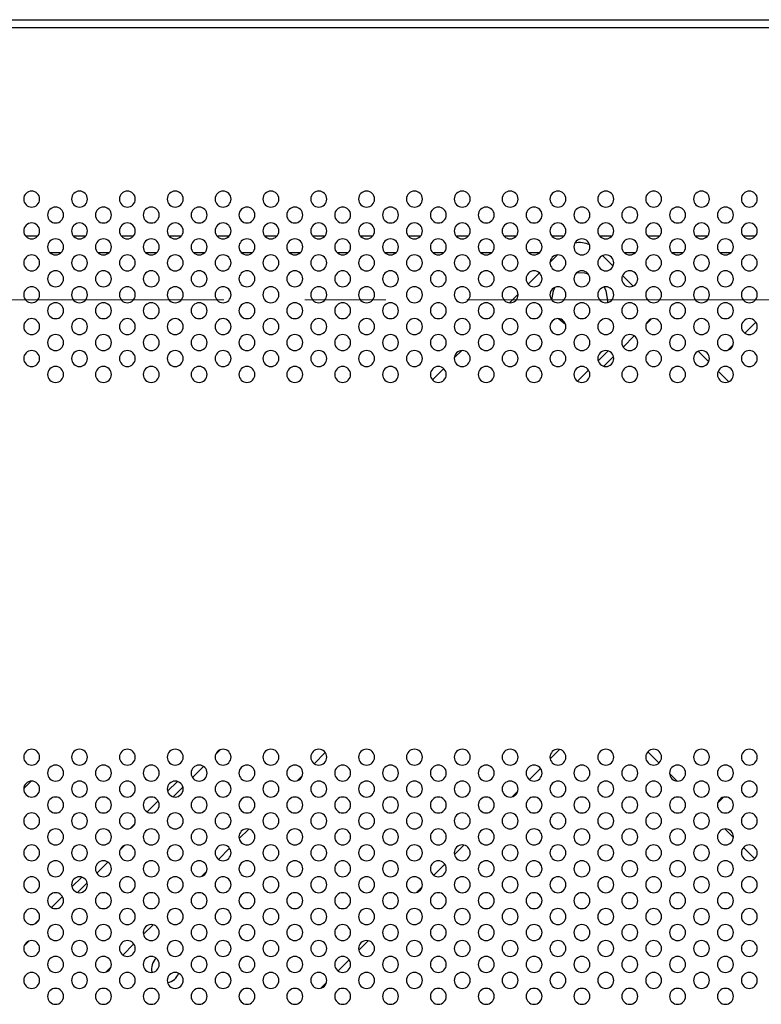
# Model space of a CAD drawing. Header units: millimetres. Extents: x 0 to 1118, y 0 to 864.
# Tile 69 of 256: x 826 to 849, y 395 to 426. Entities that reach past the tile are written whole.
import ezdxf

# ---------------------------------------------------------------- set-up
doc = ezdxf.new("R2010")
doc.units = ezdxf.units.MM
doc.linetypes.add('CENTERX2', pattern=[20.32, 12.7, -2.54, 2.54, -2.54])

msp = doc.modelspace()

# ---------------------------------------------------------------- linework, layer by layer
at = {"color": 7, "linetype": 'Continuous', "lineweight": 25}
for p, q in [((796.0123, 425.9056), (952.5123, 425.9056)), ((796.0623, 425.6556), (952.4623, 425.6556)), ((842.7452, 418.53), (842.5129, 418.2977)), ((844.4904, 418.1783), (844.16, 418.5087)), ((842.1806, 417.9655), (841.8275, 417.6123)), ((845.1157, 417.553), (844.7847, 417.884)), ((841.5118, 417.2966), (841.2463, 417.0311)), ((844.3169, 417.1054), (844.3142, 417.0361)), ((843.0029, 416.3486), (842.783, 416.5298)), ((848.9671, 416.424), (848.6189, 416.0758)), ((848.2517, 415.7086), (848.0843, 415.5412)), ((839.7452, 415.53), (839.5129, 415.2977)), ((844.3321, 415.5207), (844.0222, 415.2109)), ((847.4904, 415.1783), (847.16, 415.5087)), ((839.1806, 414.9655), (838.8275, 414.6123)), ((843.7244, 414.913), (843.3799, 414.5685)), ((848.1157, 414.553), (847.7847, 414.884)), ((835.4671, 402.924), (835.1189, 402.5758)), ((842.8158, 403.0248), (842.5181, 402.7271)), ((845.9307, 402.5958), (845.5775, 402.949)), ((842.2162, 402.4253), (841.8677, 402.0767)), ((826.2452, 402.03), (826.0129, 401.7977)), ((830.8321, 402.0207), (830.5222, 401.7109)), ((834.7517, 402.2086), (834.5843, 402.0412)), ((846.4954, 402.0312), (846.2629, 402.2637)), ((841.5026, 401.7117), (841.3313, 401.5403)), ((830.2244, 401.413), (829.8799, 401.0685)), ((847.9476, 401.5221), (847.7708, 401.3453)), ((829.491, 400.6796), (829.3633, 400.5519)), ((833.0675, 400.5244), (832.7685, 400.2254)), ((848.2618, 400.2648), (847.9964, 400.5301)), ((832.4671, 399.924), (832.1189, 399.5758)), ((839.8158, 400.0248), (839.5181, 399.7271)), ((848.9307, 399.5958), (848.5775, 399.949)), ((839.2162, 399.4253), (838.8677, 399.0767)), ((827.8321, 399.0207), (827.5222, 398.7109)), ((831.7517, 399.2086), (831.5843, 399.0412)), ((838.5026, 398.7117), (838.3313, 398.5403)), ((827.2244, 398.413), (826.8799, 398.0685)), ((826.491, 397.6796), (826.3633, 397.5519)), ((830.0675, 397.5244), (829.7685, 397.2254)), ((829.4671, 396.924), (829.1189, 396.5758)), ((836.8158, 397.0248), (836.5181, 396.7271)), ((828.7517, 396.2086), (828.5843, 396.0412)), ((836.2162, 396.4253), (835.8677, 396.0767)), ((835.5026, 395.7117), (835.3313, 395.5403))]:
    msp.add_line(p, q, dxfattribs=at)
at = {"color": 8, "linetype": 'Continuous', "lineweight": 25}
for p, q in [((826.0664, 419.1253), (826.4582, 419.1253)), ((827.5664, 419.1253), (827.9582, 419.1253)), ((829.0664, 419.1253), (829.4582, 419.1253)), ((830.5664, 419.1253), (830.9582, 419.1253)), ((832.0664, 419.1253), (832.4582, 419.1253)), ((833.5664, 419.1253), (833.9582, 419.1253)), ((835.0664, 419.1253), (835.4582, 419.1253)), ((836.5664, 419.1253), (836.9582, 419.1253)), ((838.0664, 419.1253), (838.4582, 419.1253)), ((839.5664, 419.1253), (839.9582, 419.1253)), ((841.0664, 419.1253), (841.4582, 419.1253)), ((842.5664, 419.1253), (842.9582, 419.1253)), ((844.0664, 419.1253), (844.4582, 419.1253)), ((845.5664, 419.1253), (845.9582, 419.1253)), ((847.0664, 419.1253), (847.4582, 419.1253)), ((848.5664, 419.1253), (848.9582, 419.1253)), ((827.1797, 418.595), (826.8449, 418.595)), ((828.6797, 418.595), (828.3449, 418.595)), ((830.1797, 418.595), (829.8449, 418.595)), ((831.6797, 418.595), (831.3449, 418.595)), ((833.1797, 418.595), (832.8449, 418.595)), ((834.6797, 418.595), (834.3449, 418.595)), ((836.1797, 418.595), (835.8449, 418.595)), ((837.6797, 418.595), (837.3449, 418.595)), ((839.1797, 418.595), (838.8449, 418.595)), ((840.6797, 418.595), (840.3449, 418.595)), ((842.1797, 418.595), (841.8449, 418.595)), ((845.1797, 418.595), (844.8449, 418.595)), ((846.6797, 418.595), (846.3449, 418.595)), ((848.1797, 418.595), (847.8449, 418.595)), ((845.6824, 416.5175), (845.5254, 416.3605)), ((845.1525, 415.9876), (844.8053, 415.6404)), ((844.5051, 415.3402), (844.2027, 415.0378)), ((832.1824, 403.0175), (832.0254, 402.8605)), ((831.6525, 402.4876), (831.3053, 402.1404)), ((831.0051, 401.8402), (830.7027, 401.5378)), ((829.1824, 400.0175), (829.0254, 399.8605)), ((828.6525, 399.4876), (828.3053, 399.1404)), ((828.0051, 398.8402), (827.7027, 398.5378)), ((826.1824, 397.0175), (826.0254, 396.8605))]:
    msp.add_line(p, q, dxfattribs=at)
at = {"color": 7, "linetype": 'CENTERX2', "lineweight": 18}
msp.add_line((799.2623, 417.1253), (949.2623, 417.1253), dxfattribs=at)
at = {"color": 7, "linetype": 'Continuous', "lineweight": 25, "flags": 128}
for points in [[(843.3567, 417.9763), (843.5939, 417.9671), (843.7049, 417.94)], [(842.5671, 417.1244), (842.6197, 417.4047), (842.667, 417.5117)], [(844.2098, 417.525), (844.2642, 417.4047), (844.3169, 417.1054)]]:
    msp.add_lwpolyline(points, dxfattribs=at)
at = {"color": 7, "linetype": 'Continuous', "lineweight": 25}
for centre, radius, start, end in [((826.2623, 420.2806), 0.25, 0, 180), ((827.7623, 420.2806), 0.25, 0, 180), ((829.2623, 420.2806), 0.25, 0, 180), ((830.7623, 420.2806), 0.25, 0, 180), ((832.2623, 420.2806), 0.25, 0, 180), ((833.7623, 420.2806), 0.25, 0, 180), ((835.2623, 420.2806), 0.25, 0, 180), ((836.7623, 420.2806), 0.25, 0, 180), ((838.2623, 420.2806), 0.25, 0, 180), ((839.7623, 420.2806), 0.25, 0, 180), ((841.2623, 420.2806), 0.25, 0, 180), ((842.7623, 420.2806), 0.25, 0, 180), ((844.2623, 420.2806), 0.25, 0, 180), ((845.7623, 420.2806), 0.25, 0, 180), ((847.2623, 420.2806), 0.25, 0, 180), ((848.7623, 420.2806), 0.25, 0, 180), ((826.2623, 420.2806), 0.25, 180, 0), ((827.7623, 420.2806), 0.25, 180, 0), ((829.2623, 420.2806), 0.25, 180, 0), ((830.7623, 420.2806), 0.25, 180, 0), ((832.2623, 420.2806), 0.25, 180, 0), ((833.7623, 420.2806), 0.25, 180, 0), ((835.2623, 420.2806), 0.25, 180, 0), ((836.7623, 420.2806), 0.25, 180, 0), ((838.2623, 420.2806), 0.25, 180, 0), ((839.7623, 420.2806), 0.25, 180, 0), ((841.2623, 420.2806), 0.25, 180, 0), ((842.7623, 420.2806), 0.25, 180, 0), ((844.2623, 420.2806), 0.25, 180, 0), ((845.7623, 420.2806), 0.25, 180, 0), ((847.2623, 420.2806), 0.25, 180, 0), ((848.7623, 420.2806), 0.25, 180, 0), ((827.0123, 419.7806), 0.25, 0, 180), ((828.5123, 419.7806), 0.25, 0, 180), ((830.0123, 419.7806), 0.25, 0, 180), ((831.5123, 419.7806), 0.25, 0, 180), ((833.0123, 419.7806), 0.25, 0, 180), ((834.5123, 419.7806), 0.25, 0, 180), ((836.0123, 419.7806), 0.25, 0, 180), ((837.5123, 419.7806), 0.25, 0, 180), ((839.0123, 419.7806), 0.25, 0, 180), ((840.5123, 419.7806), 0.25, 0, 180), ((842.0123, 419.7806), 0.25, 0, 180), ((843.5123, 419.7806), 0.25, 0, 180), ((845.0123, 419.7806), 0.25, 0, 180), ((846.5123, 419.7806), 0.25, 0, 180), ((848.0123, 419.7806), 0.25, 0, 180), ((827.0123, 419.7806), 0.25, 180, 0), ((828.5123, 419.7806), 0.25, 180, 0), ((830.0123, 419.7806), 0.25, 180, 0), ((831.5123, 419.7806), 0.25, 180, 0), ((833.0123, 419.7806), 0.25, 180, 0), ((834.5123, 419.7806), 0.25, 180, 0), ((836.0123, 419.7806), 0.25, 180, 0), ((837.5123, 419.7806), 0.25, 180, 0), ((839.0123, 419.7806), 0.25, 180, 0), ((840.5123, 419.7806), 0.25, 180, 0), ((842.0123, 419.7806), 0.25, 180, 0), ((843.5123, 419.7806), 0.25, 180, 0), ((845.0123, 419.7806), 0.25, 180, 0), ((846.5123, 419.7806), 0.25, 180, 0), ((848.0123, 419.7806), 0.25, 180, 0), ((826.2623, 419.2806), 0.25, 0, 180), ((827.7623, 419.2806), 0.25, 0, 180), ((829.2623, 419.2806), 0.25, 0, 180), ((830.7623, 419.2806), 0.25, 0, 180), ((832.2623, 419.2806), 0.25, 0, 180), ((833.7623, 419.2806), 0.25, 0, 180), ((835.2623, 419.2806), 0.25, 0, 180), ((836.7623, 419.2806), 0.25, 0, 180), ((838.2623, 419.2806), 0.25, 0, 180), ((839.7623, 419.2806), 0.25, 0, 180), ((841.2623, 419.2806), 0.25, 0, 180), ((842.7623, 419.2806), 0.25, 0, 180), ((844.2623, 419.2806), 0.25, 0, 180), ((845.7623, 419.2806), 0.25, 0, 180), ((847.2623, 419.2806), 0.25, 0, 180), ((848.7623, 419.2806), 0.25, 0, 180), ((826.2623, 419.2806), 0.25, 180, 0), ((827.0123, 418.7806), 0.25, 0, 180), ((827.7623, 419.2806), 0.25, 180, 0), ((828.5123, 418.7806), 0.25, 0, 180), ((829.2623, 419.2806), 0.25, 180, 0), ((830.0123, 418.7806), 0.25, 0, 180), ((830.7623, 419.2806), 0.25, 180, 0), ((831.5123, 418.7806), 0.25, 0, 180), ((832.2623, 419.2806), 0.25, 180, 0), ((833.0123, 418.7806), 0.25, 0, 180), ((833.7623, 419.2806), 0.25, 180, 0), ((834.5123, 418.7806), 0.25, 0, 180), ((835.2623, 419.2806), 0.25, 180, 0), ((836.0123, 418.7806), 0.25, 0, 180), ((836.7623, 419.2806), 0.25, 180, 0), ((837.5123, 418.7806), 0.25, 0, 180), ((838.2623, 419.2806), 0.25, 180, 0), ((839.0123, 418.7806), 0.25, 0, 180), ((839.7623, 419.2806), 0.25, 180, 0), ((840.5123, 418.7806), 0.25, 0, 180), ((841.2623, 419.2806), 0.25, 180, 0), ((842.0123, 418.7806), 0.25, 0, 180), ((842.7623, 419.2806), 0.25, 180, 0), ((843.5123, 418.7806), 0.25, 0, 180), ((844.2623, 419.2806), 0.25, 180, 0), ((845.0123, 418.7806), 0.25, 0, 180), ((845.7623, 419.2806), 0.25, 180, 0), ((846.5123, 418.7806), 0.25, 0, 180), ((847.2623, 419.2806), 0.25, 180, 0), ((848.0123, 418.7806), 0.25, 0, 180), ((848.7623, 419.2806), 0.25, 180, 0), ((827.0123, 418.7806), 0.25, 180, 0), ((828.5123, 418.7806), 0.25, 180, 0), ((830.0123, 418.7806), 0.25, 180, 0), ((831.5123, 418.7806), 0.25, 180, 0), ((833.0123, 418.7806), 0.25, 180, 0), ((834.5123, 418.7806), 0.25, 180, 0), ((836.0123, 418.7806), 0.25, 180, 0), ((837.5123, 418.7806), 0.25, 180, 0), ((839.0123, 418.7806), 0.25, 180, 0), ((840.5123, 418.7806), 0.25, 180, 0), ((842.0123, 418.7806), 0.25, 180, 0), ((843.5123, 418.7806), 0.25, 180, 0), ((843.4419, 418.1661), 0.75, 65.50516, 101.4291), ((845.0123, 418.7806), 0.25, 180, 0), ((846.5123, 418.7806), 0.25, 180, 0), ((848.0123, 418.7806), 0.25, 180, 0), ((826.2623, 418.2806), 0.25, 0, 180), ((827.7623, 418.2806), 0.25, 0, 180), ((829.2623, 418.2806), 0.25, 0, 180), ((830.7623, 418.2806), 0.25, 0, 180), ((832.2623, 418.2806), 0.25, 0, 180), ((833.7623, 418.2806), 0.25, 0, 180), ((835.2623, 418.2806), 0.25, 0, 180), ((836.7623, 418.2806), 0.25, 0, 180), ((838.2623, 418.2806), 0.25, 0, 180), ((839.7623, 418.2806), 0.25, 0, 180), ((841.2623, 418.2806), 0.25, 0, 180), ((842.7623, 418.2806), 0.25, 0, 180), ((844.2623, 418.2806), 0.25, 0, 180), ((845.7623, 418.2806), 0.25, 0, 180), ((847.2623, 418.2806), 0.25, 0, 180), ((848.7623, 418.2806), 0.25, 0, 180), ((826.2623, 418.2806), 0.25, 180, 0), ((827.7623, 418.2806), 0.25, 180, 0), ((829.2623, 418.2806), 0.25, 180, 0), ((830.7623, 418.2806), 0.25, 180, 0), ((832.2623, 418.2806), 0.25, 180, 0), ((833.7623, 418.2806), 0.25, 180, 0), ((835.2623, 418.2806), 0.25, 180, 0), ((836.7623, 418.2806), 0.25, 180, 0), ((838.2623, 418.2806), 0.25, 180, 0), ((839.7623, 418.2806), 0.25, 180, 0), ((841.2623, 418.2806), 0.25, 180, 0), ((842.7623, 418.2806), 0.25, 180, 0), ((844.2623, 418.2806), 0.25, 180, 0), ((845.7623, 418.2806), 0.25, 180, 0), ((847.2623, 418.2806), 0.25, 180, 0), ((848.7623, 418.2806), 0.25, 180, 0), ((827.0123, 417.7806), 0.25, 0, 180), ((827.0123, 417.7806), 0.25, 180, 0), ((828.5123, 417.7806), 0.25, 0, 180), ((828.5123, 417.7806), 0.25, 180, 0), ((830.0123, 417.7806), 0.25, 0, 180), ((830.0123, 417.7806), 0.25, 180, 0), ((831.5123, 417.7806), 0.25, 0, 180), ((831.5123, 417.7806), 0.25, 180, 0), ((833.0123, 417.7806), 0.25, 0, 180), ((833.0123, 417.7806), 0.25, 180, 0), ((834.5123, 417.7806), 0.25, 0, 180), ((834.5123, 417.7806), 0.25, 180, 0), ((836.0123, 417.7806), 0.25, 0, 180), ((836.0123, 417.7806), 0.25, 180, 0), ((837.5123, 417.7806), 0.25, 0, 180), ((837.5123, 417.7806), 0.25, 180, 0), ((839.0123, 417.7806), 0.25, 0, 180), ((839.0123, 417.7806), 0.25, 180, 0), ((840.5123, 417.7806), 0.25, 0, 180), ((840.5123, 417.7806), 0.25, 180, 0), ((842.0123, 417.7806), 0.25, 0, 180), ((842.0123, 417.7806), 0.25, 180, 0), ((843.5123, 417.7806), 0.25, 0, 180), ((843.5123, 417.7806), 0.25, 180, 0), ((845.0123, 417.7806), 0.25, 0, 180), ((845.0123, 417.7806), 0.25, 180, 0), ((846.5123, 417.7806), 0.25, 0, 180), ((846.5123, 417.7806), 0.25, 180, 0), ((848.0123, 417.7806), 0.25, 0, 180), ((848.0123, 417.7806), 0.25, 180, 0), ((826.2623, 417.2806), 0.25, 0, 180), ((827.7623, 417.2806), 0.25, 0, 180), ((829.2623, 417.2806), 0.25, 0, 180), ((830.7623, 417.2806), 0.25, 0, 180), ((832.2623, 417.2806), 0.25, 0, 180), ((833.7623, 417.2806), 0.25, 0, 180), ((835.2623, 417.2806), 0.25, 0, 180), ((836.7623, 417.2806), 0.25, 0, 180), ((838.2623, 417.2806), 0.25, 0, 180), ((839.7623, 417.2806), 0.25, 0, 180), ((841.2623, 417.2806), 0.25, 0, 180), ((842.7623, 417.2806), 0.25, 0, 180), ((844.2623, 417.2806), 0.25, 0, 180), ((845.7623, 417.2806), 0.25, 0, 180), ((847.2623, 417.2806), 0.25, 0, 180), ((848.7623, 417.2806), 0.25, 0, 180), ((826.2623, 417.2806), 0.25, 180, 0), ((827.7623, 417.2806), 0.25, 180, 0), ((829.2623, 417.2806), 0.25, 180, 0), ((830.7623, 417.2806), 0.25, 180, 0), ((832.2623, 417.2806), 0.25, 180, 0), ((833.7623, 417.2806), 0.25, 180, 0), ((835.2623, 417.2806), 0.25, 180, 0), ((836.7623, 417.2806), 0.25, 180, 0), ((838.2623, 417.2806), 0.25, 180, 0), ((839.7623, 417.2806), 0.25, 180, 0), ((841.2623, 417.2806), 0.25, 180, 0), ((842.7623, 417.2806), 0.25, 180, 0), ((844.2623, 417.2806), 0.25, 180, 0), ((845.7623, 417.2806), 0.25, 180, 0), ((847.2623, 417.2806), 0.25, 180, 0), ((848.7623, 417.2806), 0.25, 180, 0), ((827.0123, 416.7806), 0.25, 0, 180), ((828.5123, 416.7806), 0.25, 0, 180), ((830.0123, 416.7806), 0.25, 0, 180), ((831.5123, 416.7806), 0.25, 0, 180), ((833.0123, 416.7806), 0.25, 0, 180), ((834.5123, 416.7806), 0.25, 0, 180), ((836.0123, 416.7806), 0.25, 0, 180), ((837.5123, 416.7806), 0.25, 0, 180), ((839.0123, 416.7806), 0.25, 0, 180), ((840.5123, 416.7806), 0.25, 0, 180), ((842.0123, 416.7806), 0.25, 0, 180), ((843.5123, 416.7806), 0.25, 0, 180), ((845.0123, 416.7806), 0.25, 0, 180), ((846.5123, 416.7806), 0.25, 0, 180), ((848.0123, 416.7806), 0.25, 0, 180), ((826.2623, 416.2806), 0.25, 0, 180), ((827.0123, 416.7806), 0.25, 180, 0), ((827.7623, 416.2806), 0.25, 0, 180), ((828.5123, 416.7806), 0.25, 180, 0), ((829.2623, 416.2806), 0.25, 0, 180), ((830.0123, 416.7806), 0.25, 180, 0), ((830.7623, 416.2806), 0.25, 0, 180), ((831.5123, 416.7806), 0.25, 180, 0), ((832.2623, 416.2806), 0.25, 0, 180), ((833.0123, 416.7806), 0.25, 180, 0), ((833.7623, 416.2806), 0.25, 0, 180), ((834.5123, 416.7806), 0.25, 180, 0), ((835.2623, 416.2806), 0.25, 0, 180), ((836.0123, 416.7806), 0.25, 180, 0), ((836.7623, 416.2806), 0.25, 0, 180), ((837.5123, 416.7806), 0.25, 180, 0), ((838.2623, 416.2806), 0.25, 0, 180), ((839.0123, 416.7806), 0.25, 180, 0), ((839.7623, 416.2806), 0.25, 0, 180), ((840.5123, 416.7806), 0.25, 180, 0), ((841.2623, 416.2806), 0.25, 0, 180), ((842.0123, 416.7806), 0.25, 180, 0), ((842.7623, 416.2806), 0.25, 0, 180), ((843.5123, 416.7806), 0.25, 180, 0), ((844.2623, 416.2806), 0.25, 0, 180), ((845.0123, 416.7806), 0.25, 180, 0), ((845.7623, 416.2806), 0.25, 0, 180), ((846.5123, 416.7806), 0.25, 180, 0), ((847.2623, 416.2806), 0.25, 0, 180), ((848.0123, 416.7806), 0.25, 180, 0), ((848.7623, 416.2806), 0.25, 0, 180), ((826.2623, 416.2806), 0.25, 180, 0), ((827.7623, 416.2806), 0.25, 180, 0), ((829.2623, 416.2806), 0.25, 180, 0), ((830.7623, 416.2806), 0.25, 180, 0), ((832.2623, 416.2806), 0.25, 180, 0), ((833.7623, 416.2806), 0.25, 180, 0), ((835.2623, 416.2806), 0.25, 180, 0), ((836.7623, 416.2806), 0.25, 180, 0), ((838.2623, 416.2806), 0.25, 180, 0), ((839.7623, 416.2806), 0.25, 180, 0), ((841.2623, 416.2806), 0.25, 180, 0), ((842.7623, 416.2806), 0.25, 180, 0), ((844.2623, 416.2806), 0.25, 180, 0), ((845.7623, 416.2806), 0.25, 180, 0), ((847.2623, 416.2806), 0.25, 180, 0), ((848.7623, 416.2806), 0.25, 180, 0), ((827.0123, 415.7806), 0.25, 0, 180), ((828.5123, 415.7806), 0.25, 0, 180), ((830.0123, 415.7806), 0.25, 0, 180), ((831.5123, 415.7806), 0.25, 0, 180), ((833.0123, 415.7806), 0.25, 0, 180), ((834.5123, 415.7806), 0.25, 0, 180), ((836.0123, 415.7806), 0.25, 0, 180), ((837.5123, 415.7806), 0.25, 0, 180), ((839.0123, 415.7806), 0.25, 0, 180), ((840.5123, 415.7806), 0.25, 0, 180), ((842.0123, 415.7806), 0.25, 0, 180), ((843.5123, 415.7806), 0.25, 0, 180), ((845.0123, 415.7806), 0.25, 0, 180), ((846.5123, 415.7806), 0.25, 0, 180), ((848.0123, 415.7806), 0.25, 0, 180), ((827.0123, 415.7806), 0.25, 180, 0), ((828.5123, 415.7806), 0.25, 180, 0), ((830.0123, 415.7806), 0.25, 180, 0), ((831.5123, 415.7806), 0.25, 180, 0), ((833.0123, 415.7806), 0.25, 180, 0), ((834.5123, 415.7806), 0.25, 180, 0), ((836.0123, 415.7806), 0.25, 180, 0), ((837.5123, 415.7806), 0.25, 180, 0), ((839.0123, 415.7806), 0.25, 180, 0), ((840.5123, 415.7806), 0.25, 180, 0), ((842.0123, 415.7806), 0.25, 180, 0), ((843.5123, 415.7806), 0.25, 180, 0), ((845.0123, 415.7806), 0.25, 180, 0), ((846.5123, 415.7806), 0.25, 180, 0), ((848.0123, 415.7806), 0.25, 180, 0), ((826.2623, 415.2806), 0.25, 0, 180), ((826.2623, 415.2806), 0.25, 180, 0), ((827.7623, 415.2806), 0.25, 0, 180), ((827.7623, 415.2806), 0.25, 180, 0), ((829.2623, 415.2806), 0.25, 0, 180), ((829.2623, 415.2806), 0.25, 180, 0), ((830.7623, 415.2806), 0.25, 0, 180), ((830.7623, 415.2806), 0.25, 180, 0), ((832.2623, 415.2806), 0.25, 0, 180), ((832.2623, 415.2806), 0.25, 180, 0), ((833.7623, 415.2806), 0.25, 0, 180), ((833.7623, 415.2806), 0.25, 180, 0), ((835.2623, 415.2806), 0.25, 0, 180), ((835.2623, 415.2806), 0.25, 180, 0), ((836.7623, 415.2806), 0.25, 0, 180), ((836.7623, 415.2806), 0.25, 180, 0), ((838.2623, 415.2806), 0.25, 0, 180), ((838.2623, 415.2806), 0.25, 180, 0), ((839.7623, 415.2806), 0.25, 0, 180), ((839.7623, 415.2806), 0.25, 180, 0), ((841.2623, 415.2806), 0.25, 0, 180), ((841.2623, 415.2806), 0.25, 180, 0), ((842.7623, 415.2806), 0.25, 0, 180), ((842.7623, 415.2806), 0.25, 180, 0), ((844.2623, 415.2806), 0.25, 0, 180), ((844.2623, 415.2806), 0.25, 180, 0), ((845.7623, 415.2806), 0.25, 0, 180), ((845.7623, 415.2806), 0.25, 180, 0), ((847.2623, 415.2806), 0.25, 0, 180), ((847.2623, 415.2806), 0.25, 180, 0), ((848.7623, 415.2806), 0.25, 0, 180), ((848.7623, 415.2806), 0.25, 180, 0), ((827.0123, 414.7806), 0.25, 0, 180), ((828.5123, 414.7806), 0.25, 0, 180), ((830.0123, 414.7806), 0.25, 0, 180), ((831.5123, 414.7806), 0.25, 0, 180), ((833.0123, 414.7806), 0.25, 0, 180), ((834.5123, 414.7806), 0.25, 0, 180), ((836.0123, 414.7806), 0.25, 0, 180), ((837.5123, 414.7806), 0.25, 0, 180), ((839.0123, 414.7806), 0.25, 0, 180), ((840.5123, 414.7806), 0.25, 0, 180), ((842.0123, 414.7806), 0.25, 0, 180), ((843.5123, 414.7806), 0.25, 0, 180), ((845.0123, 414.7806), 0.25, 0, 180), ((846.5123, 414.7806), 0.25, 0, 180), ((848.0123, 414.7806), 0.25, 0, 180), ((827.0123, 414.7806), 0.25, 180, 0), ((828.5123, 414.7806), 0.25, 180, 0), ((830.0123, 414.7806), 0.25, 180, 0), ((831.5123, 414.7806), 0.25, 180, 0), ((833.0123, 414.7806), 0.25, 180, 0), ((834.5123, 414.7806), 0.25, 180, 0), ((836.0123, 414.7806), 0.25, 180, 0), ((837.5123, 414.7806), 0.25, 180, 0), ((839.0123, 414.7806), 0.25, 180, 0), ((840.5123, 414.7806), 0.25, 180, 0), ((842.0123, 414.7806), 0.25, 180, 0), ((843.5123, 414.7806), 0.25, 180, 0), ((845.0123, 414.7806), 0.25, 180, 0), ((846.5123, 414.7806), 0.25, 180, 0), ((848.0123, 414.7806), 0.25, 180, 0), ((826.2623, 402.7806), 0.25, 0, 180), ((827.7623, 402.7806), 0.25, 0, 180), ((829.2623, 402.7806), 0.25, 0, 180), ((830.7623, 402.7806), 0.25, 0, 180), ((832.2623, 402.7806), 0.25, 0, 180), ((833.7623, 402.7806), 0.25, 0, 180), ((835.2623, 402.7806), 0.25, 0, 180), ((836.7623, 402.7806), 0.25, 0, 180), ((838.2623, 402.7806), 0.25, 0, 180), ((839.7623, 402.7806), 0.25, 0, 180), ((841.2623, 402.7806), 0.25, 0, 180), ((842.7623, 402.7806), 0.25, 0, 180), ((844.2623, 402.7806), 0.25, 0, 180), ((845.7623, 402.7806), 0.25, 0, 180), ((847.2623, 402.7806), 0.25, 0, 180), ((848.7623, 402.7806), 0.25, 0, 180), ((826.2623, 402.7806), 0.25, 180, 0), ((827.7623, 402.7806), 0.25, 180, 0), ((829.2623, 402.7806), 0.25, 180, 0), ((830.7623, 402.7806), 0.25, 180, 0), ((832.2623, 402.7806), 0.25, 180, 0), ((833.7623, 402.7806), 0.25, 180, 0), ((835.2623, 402.7806), 0.25, 180, 0), ((836.7623, 402.7806), 0.25, 180, 0), ((838.2623, 402.7806), 0.25, 180, 0), ((839.7623, 402.7806), 0.25, 180, 0), ((841.2623, 402.7806), 0.25, 180, 0), ((842.7623, 402.7806), 0.25, 180, 0), ((844.2623, 402.7806), 0.25, 180, 0), ((845.7623, 402.7806), 0.25, 180, 0), ((847.2623, 402.7806), 0.25, 180, 0), ((848.7623, 402.7806), 0.25, 180, 0), ((827.0123, 402.2806), 0.25, 0, 180), ((828.5123, 402.2806), 0.25, 0, 180), ((830.0123, 402.2806), 0.25, 0, 180), ((831.5123, 402.2806), 0.25, 0, 180), ((833.0123, 402.2806), 0.25, 0, 180), ((834.5123, 402.2806), 0.25, 0, 180), ((836.0123, 402.2806), 0.25, 0, 180), ((837.5123, 402.2806), 0.25, 0, 180), ((839.0123, 402.2806), 0.25, 0, 180), ((840.5123, 402.2806), 0.25, 0, 180), ((842.0123, 402.2806), 0.25, 0, 180), ((843.5123, 402.2806), 0.25, 0, 180), ((845.0123, 402.2806), 0.25, 0, 180), ((846.5123, 402.2806), 0.25, 0, 180), ((848.0123, 402.2806), 0.25, 0, 180), ((826.2623, 401.7806), 0.25, 0, 180), ((827.0123, 402.2806), 0.25, 180, 0), ((827.7623, 401.7806), 0.25, 0, 180), ((828.5123, 402.2806), 0.25, 180, 0), ((829.2623, 401.7806), 0.25, 0, 180), ((830.0123, 402.2806), 0.25, 180, 0), ((830.7623, 401.7806), 0.25, 0, 180), ((831.5123, 402.2806), 0.25, 180, 0), ((832.2623, 401.7806), 0.25, 0, 180), ((833.0123, 402.2806), 0.25, 180, 0), ((833.7623, 401.7806), 0.25, 0, 180), ((834.5123, 402.2806), 0.25, 180, 0), ((835.2623, 401.7806), 0.25, 0, 180), ((836.0123, 402.2806), 0.25, 180, 0), ((836.7623, 401.7806), 0.25, 0, 180), ((837.5123, 402.2806), 0.25, 180, 0), ((838.2623, 401.7806), 0.25, 0, 180), ((839.0123, 402.2806), 0.25, 180, 0), ((839.7623, 401.7806), 0.25, 0, 180), ((840.5123, 402.2806), 0.25, 180, 0), ((841.2623, 401.7806), 0.25, 0, 180), ((842.0123, 402.2806), 0.25, 180, 0), ((842.7623, 401.7806), 0.25, 0, 180), ((843.5123, 402.2806), 0.25, 180, 0), ((844.2623, 401.7806), 0.25, 0, 180), ((845.0123, 402.2806), 0.25, 180, 0), ((845.7623, 401.7806), 0.25, 0, 180), ((846.5123, 402.2806), 0.25, 180, 0), ((847.2623, 401.7806), 0.25, 0, 180), ((848.0123, 402.2806), 0.25, 180, 0), ((848.7623, 401.7806), 0.25, 0, 180), ((826.2623, 401.7806), 0.25, 180, 0), ((827.7623, 401.7806), 0.25, 180, 0), ((829.2623, 401.7806), 0.25, 180, 0), ((830.7623, 401.7806), 0.25, 180, 0), ((832.2623, 401.7806), 0.25, 180, 0), ((833.7623, 401.7806), 0.25, 180, 0), ((835.2623, 401.7806), 0.25, 180, 0), ((836.7623, 401.7806), 0.25, 180, 0), ((838.2623, 401.7806), 0.25, 180, 0), ((839.7623, 401.7806), 0.25, 180, 0), ((841.2623, 401.7806), 0.25, 180, 0), ((842.7623, 401.7806), 0.25, 180, 0), ((844.2623, 401.7806), 0.25, 180, 0), ((845.7623, 401.7806), 0.25, 180, 0), ((847.2623, 401.7806), 0.25, 180, 0), ((848.7623, 401.7806), 0.25, 180, 0), ((827.0123, 401.2806), 0.25, 0, 180), ((828.5123, 401.2806), 0.25, 0, 180), ((830.0123, 401.2806), 0.25, 0, 180), ((831.5123, 401.2806), 0.25, 0, 180), ((833.0123, 401.2806), 0.25, 0, 180), ((834.5123, 401.2806), 0.25, 0, 180), ((836.0123, 401.2806), 0.25, 0, 180), ((837.5123, 401.2806), 0.25, 0, 180), ((839.0123, 401.2806), 0.25, 0, 180), ((840.5123, 401.2806), 0.25, 0, 180), ((842.0123, 401.2806), 0.25, 0, 180), ((843.5123, 401.2806), 0.25, 0, 180), ((845.0123, 401.2806), 0.25, 0, 180), ((846.5123, 401.2806), 0.25, 0, 180), ((848.0123, 401.2806), 0.25, 0, 180), ((827.0123, 401.2806), 0.25, 180, 0), ((828.5123, 401.2806), 0.25, 180, 0), ((830.0123, 401.2806), 0.25, 180, 0), ((831.5123, 401.2806), 0.25, 180, 0), ((833.0123, 401.2806), 0.25, 180, 0), ((834.5123, 401.2806), 0.25, 180, 0), ((836.0123, 401.2806), 0.25, 180, 0), ((837.5123, 401.2806), 0.25, 180, 0), ((839.0123, 401.2806), 0.25, 180, 0), ((840.5123, 401.2806), 0.25, 180, 0), ((842.0123, 401.2806), 0.25, 180, 0), ((843.5123, 401.2806), 0.25, 180, 0), ((845.0123, 401.2806), 0.25, 180, 0), ((846.5123, 401.2806), 0.25, 180, 0), ((848.0123, 401.2806), 0.25, 180, 0), ((826.2623, 400.7806), 0.25, 0, 180), ((826.2623, 400.7806), 0.25, 180, 0), ((827.7623, 400.7806), 0.25, 0, 180), ((827.7623, 400.7806), 0.25, 180, 0), ((829.2623, 400.7806), 0.25, 0, 180), ((829.2623, 400.7806), 0.25, 180, 0), ((830.7623, 400.7806), 0.25, 0, 180), ((830.7623, 400.7806), 0.25, 180, 0), ((832.2623, 400.7806), 0.25, 0, 180), ((832.2623, 400.7806), 0.25, 180, 0), ((833.7623, 400.7806), 0.25, 0, 180), ((833.7623, 400.7806), 0.25, 180, 0), ((835.2623, 400.7806), 0.25, 0, 180), ((835.2623, 400.7806), 0.25, 180, 0), ((836.7623, 400.7806), 0.25, 0, 180), ((836.7623, 400.7806), 0.25, 180, 0), ((838.2623, 400.7806), 0.25, 0, 180), ((838.2623, 400.7806), 0.25, 180, 0), ((839.7623, 400.7806), 0.25, 0, 180), ((839.7623, 400.7806), 0.25, 180, 0), ((841.2623, 400.7806), 0.25, 0, 180), ((841.2623, 400.7806), 0.25, 180, 0), ((842.7623, 400.7806), 0.25, 0, 180), ((842.7623, 400.7806), 0.25, 180, 0), ((844.2623, 400.7806), 0.25, 0, 180), ((844.2623, 400.7806), 0.25, 180, 0), ((845.7623, 400.7806), 0.25, 0, 180), ((845.7623, 400.7806), 0.25, 180, 0), ((847.2623, 400.7806), 0.25, 0, 180), ((847.2623, 400.7806), 0.25, 180, 0), ((848.7623, 400.7806), 0.25, 0, 180), ((848.7623, 400.7806), 0.25, 180, 0), ((827.0123, 400.2806), 0.25, 0, 180), ((828.5123, 400.2806), 0.25, 0, 180), ((830.0123, 400.2806), 0.25, 0, 180), ((831.5123, 400.2806), 0.25, 0, 180), ((833.0123, 400.2806), 0.25, 0, 180), ((834.5123, 400.2806), 0.25, 0, 180), ((836.0123, 400.2806), 0.25, 0, 180), ((837.5123, 400.2806), 0.25, 0, 180), ((839.0123, 400.2806), 0.25, 0, 180), ((840.5123, 400.2806), 0.25, 0, 180), ((842.0123, 400.2806), 0.25, 0, 180), ((843.5123, 400.2806), 0.25, 0, 180), ((845.0123, 400.2806), 0.25, 0, 180), ((846.5123, 400.2806), 0.25, 0, 180), ((848.0123, 400.2806), 0.25, 0, 180), ((827.0123, 400.2806), 0.25, 180, 0), ((828.5123, 400.2806), 0.25, 180, 0), ((830.0123, 400.2806), 0.25, 180, 0), ((831.5123, 400.2806), 0.25, 180, 0), ((833.0123, 400.2806), 0.25, 180, 0), ((834.5123, 400.2806), 0.25, 180, 0), ((836.0123, 400.2806), 0.25, 180, 0), ((837.5123, 400.2806), 0.25, 180, 0), ((839.0123, 400.2806), 0.25, 180, 0), ((840.5123, 400.2806), 0.25, 180, 0), ((842.0123, 400.2806), 0.25, 180, 0), ((843.5123, 400.2806), 0.25, 180, 0), ((845.0123, 400.2806), 0.25, 180, 0), ((846.5123, 400.2806), 0.25, 180, 0), ((848.0123, 400.2806), 0.25, 180, 0), ((826.2623, 399.7806), 0.25, 0, 180), ((827.7623, 399.7806), 0.25, 0, 180), ((829.2623, 399.7806), 0.25, 0, 180), ((830.7623, 399.7806), 0.25, 0, 180), ((832.2623, 399.7806), 0.25, 0, 180), ((833.7623, 399.7806), 0.25, 0, 180), ((835.2623, 399.7806), 0.25, 0, 180), ((836.7623, 399.7806), 0.25, 0, 180), ((838.2623, 399.7806), 0.25, 0, 180), ((839.7623, 399.7806), 0.25, 0, 180), ((841.2623, 399.7806), 0.25, 0, 180), ((842.7623, 399.7806), 0.25, 0, 180), ((844.2623, 399.7806), 0.25, 0, 180), ((845.7623, 399.7806), 0.25, 0, 180), ((847.2623, 399.7806), 0.25, 0, 180), ((848.7623, 399.7806), 0.25, 0, 180), ((826.2623, 399.7806), 0.25, 180, 0), ((827.0123, 399.2806), 0.25, 0, 180), ((827.7623, 399.7806), 0.25, 180, 0), ((828.5123, 399.2806), 0.25, 0, 180), ((829.2623, 399.7806), 0.25, 180, 0), ((830.0123, 399.2806), 0.25, 0, 180), ((830.7623, 399.7806), 0.25, 180, 0), ((831.5123, 399.2806), 0.25, 0, 180), ((832.2623, 399.7806), 0.25, 180, 0), ((833.0123, 399.2806), 0.25, 0, 180), ((833.7623, 399.7806), 0.25, 180, 0), ((834.5123, 399.2806), 0.25, 0, 180), ((835.2623, 399.7806), 0.25, 180, 0), ((836.0123, 399.2806), 0.25, 0, 180), ((836.7623, 399.7806), 0.25, 180, 0), ((837.5123, 399.2806), 0.25, 0, 180), ((838.2623, 399.7806), 0.25, 180, 0), ((839.0123, 399.2806), 0.25, 0, 180), ((839.7623, 399.7806), 0.25, 180, 0), ((840.5123, 399.2806), 0.25, 0, 180), ((841.2623, 399.7806), 0.25, 180, 0), ((842.0123, 399.2806), 0.25, 0, 180), ((842.7623, 399.7806), 0.25, 180, 0), ((843.5123, 399.2806), 0.25, 0, 180), ((844.2623, 399.7806), 0.25, 180, 0), ((845.0123, 399.2806), 0.25, 0, 180), ((845.7623, 399.7806), 0.25, 180, 0), ((846.5123, 399.2806), 0.25, 0, 180), ((847.2623, 399.7806), 0.25, 180, 0), ((848.0123, 399.2806), 0.25, 0, 180), ((848.7623, 399.7806), 0.25, 180, 0), ((827.0123, 399.2806), 0.25, 180, 0), ((828.5123, 399.2806), 0.25, 180, 0), ((830.0123, 399.2806), 0.25, 180, 0), ((831.5123, 399.2806), 0.25, 180, 0), ((833.0123, 399.2806), 0.25, 180, 0), ((834.5123, 399.2806), 0.25, 180, 0), ((836.0123, 399.2806), 0.25, 180, 0), ((837.5123, 399.2806), 0.25, 180, 0), ((839.0123, 399.2806), 0.25, 180, 0), ((840.5123, 399.2806), 0.25, 180, 0), ((842.0123, 399.2806), 0.25, 180, 0), ((843.5123, 399.2806), 0.25, 180, 0), ((845.0123, 399.2806), 0.25, 180, 0), ((846.5123, 399.2806), 0.25, 180, 0), ((848.0123, 399.2806), 0.25, 180, 0), ((826.2623, 398.7806), 0.25, 0, 180), ((827.7623, 398.7806), 0.25, 0, 180), ((829.2623, 398.7806), 0.25, 0, 180), ((830.7623, 398.7806), 0.25, 0, 180), ((832.2623, 398.7806), 0.25, 0, 180), ((833.7623, 398.7806), 0.25, 0, 180), ((835.2623, 398.7806), 0.25, 0, 180), ((836.7623, 398.7806), 0.25, 0, 180), ((838.2623, 398.7806), 0.25, 0, 180), ((839.7623, 398.7806), 0.25, 0, 180), ((841.2623, 398.7806), 0.25, 0, 180), ((842.7623, 398.7806), 0.25, 0, 180), ((844.2623, 398.7806), 0.25, 0, 180), ((845.7623, 398.7806), 0.25, 0, 180), ((847.2623, 398.7806), 0.25, 0, 180), ((848.7623, 398.7806), 0.25, 0, 180), ((826.2623, 398.7806), 0.25, 180, 0), ((827.7623, 398.7806), 0.25, 180, 0), ((829.2623, 398.7806), 0.25, 180, 0), ((830.7623, 398.7806), 0.25, 180, 0), ((832.2623, 398.7806), 0.25, 180, 0), ((833.7623, 398.7806), 0.25, 180, 0), ((835.2623, 398.7806), 0.25, 180, 0), ((836.7623, 398.7806), 0.25, 180, 0), ((838.2623, 398.7806), 0.25, 180, 0), ((839.7623, 398.7806), 0.25, 180, 0), ((841.2623, 398.7806), 0.25, 180, 0), ((842.7623, 398.7806), 0.25, 180, 0), ((844.2623, 398.7806), 0.25, 180, 0), ((845.7623, 398.7806), 0.25, 180, 0), ((847.2623, 398.7806), 0.25, 180, 0), ((848.7623, 398.7806), 0.25, 180, 0), ((827.0123, 398.2806), 0.25, 0, 180), ((828.5123, 398.2806), 0.25, 0, 180), ((830.0123, 398.2806), 0.25, 0, 180), ((831.5123, 398.2806), 0.25, 0, 180), ((833.0123, 398.2806), 0.25, 0, 180), ((834.5123, 398.2806), 0.25, 0, 180), ((836.0123, 398.2806), 0.25, 0, 180), ((837.5123, 398.2806), 0.25, 0, 180), ((839.0123, 398.2806), 0.25, 0, 180), ((840.5123, 398.2806), 0.25, 0, 180), ((842.0123, 398.2806), 0.25, 0, 180), ((843.5123, 398.2806), 0.25, 0, 180), ((845.0123, 398.2806), 0.25, 0, 180), ((846.5123, 398.2806), 0.25, 0, 180), ((848.0123, 398.2806), 0.25, 0, 180), ((826.2623, 397.7806), 0.25, 0, 180), ((827.0123, 398.2806), 0.25, 180, 0), ((827.7623, 397.7806), 0.25, 0, 180), ((828.5123, 398.2806), 0.25, 180, 0), ((829.2623, 397.7806), 0.25, 0, 180), ((830.0123, 398.2806), 0.25, 180, 0), ((830.7623, 397.7806), 0.25, 0, 180), ((831.5123, 398.2806), 0.25, 180, 0), ((832.2623, 397.7806), 0.25, 0, 180), ((833.0123, 398.2806), 0.25, 180, 0), ((833.7623, 397.7806), 0.25, 0, 180), ((834.5123, 398.2806), 0.25, 180, 0), ((835.2623, 397.7806), 0.25, 0, 180), ((836.0123, 398.2806), 0.25, 180, 0), ((836.7623, 397.7806), 0.25, 0, 180), ((837.5123, 398.2806), 0.25, 180, 0), ((838.2623, 397.7806), 0.25, 0, 180), ((839.0123, 398.2806), 0.25, 180, 0), ((839.7623, 397.7806), 0.25, 0, 180), ((840.5123, 398.2806), 0.25, 180, 0), ((841.2623, 397.7806), 0.25, 0, 180), ((842.0123, 398.2806), 0.25, 180, 0), ((842.7623, 397.7806), 0.25, 0, 180), ((843.5123, 398.2806), 0.25, 180, 0), ((844.2623, 397.7806), 0.25, 0, 180), ((845.0123, 398.2806), 0.25, 180, 0), ((845.7623, 397.7806), 0.25, 0, 180), ((846.5123, 398.2806), 0.25, 180, 0), ((847.2623, 397.7806), 0.25, 0, 180), ((848.0123, 398.2806), 0.25, 180, 0), ((848.7623, 397.7806), 0.25, 0, 180), ((826.2623, 397.7806), 0.25, 180, 0), ((827.7623, 397.7806), 0.25, 180, 0), ((829.2623, 397.7806), 0.25, 180, 0), ((830.7623, 397.7806), 0.25, 180, 0), ((832.2623, 397.7806), 0.25, 180, 0), ((833.7623, 397.7806), 0.25, 180, 0), ((835.2623, 397.7806), 0.25, 180, 0), ((836.7623, 397.7806), 0.25, 180, 0), ((838.2623, 397.7806), 0.25, 180, 0), ((839.7623, 397.7806), 0.25, 180, 0), ((841.2623, 397.7806), 0.25, 180, 0), ((842.7623, 397.7806), 0.25, 180, 0), ((844.2623, 397.7806), 0.25, 180, 0), ((845.7623, 397.7806), 0.25, 180, 0), ((847.2623, 397.7806), 0.25, 180, 0), ((848.7623, 397.7806), 0.25, 180, 0), ((827.0123, 397.2806), 0.25, 0, 180), ((828.5123, 397.2806), 0.25, 0, 180), ((830.0123, 397.2806), 0.25, 0, 180), ((831.5123, 397.2806), 0.25, 0, 180), ((833.0123, 397.2806), 0.25, 0, 180), ((834.5123, 397.2806), 0.25, 0, 180), ((836.0123, 397.2806), 0.25, 0, 180), ((837.5123, 397.2806), 0.25, 0, 180), ((839.0123, 397.2806), 0.25, 0, 180), ((840.5123, 397.2806), 0.25, 0, 180), ((842.0123, 397.2806), 0.25, 0, 180), ((843.5123, 397.2806), 0.25, 0, 180), ((845.0123, 397.2806), 0.25, 0, 180), ((846.5123, 397.2806), 0.25, 0, 180), ((848.0123, 397.2806), 0.25, 0, 180), ((827.0123, 397.2806), 0.25, 180, 0), ((828.5123, 397.2806), 0.25, 180, 0), ((830.0123, 397.2806), 0.25, 180, 0), ((831.5123, 397.2806), 0.25, 180, 0), ((833.0123, 397.2806), 0.25, 180, 0), ((834.5123, 397.2806), 0.25, 180, 0), ((836.0123, 397.2806), 0.25, 180, 0), ((837.5123, 397.2806), 0.25, 180, 0), ((839.0123, 397.2806), 0.25, 180, 0), ((840.5123, 397.2806), 0.25, 180, 0), ((842.0123, 397.2806), 0.25, 180, 0), ((843.5123, 397.2806), 0.25, 180, 0), ((845.0123, 397.2806), 0.25, 180, 0), ((846.5123, 397.2806), 0.25, 180, 0), ((848.0123, 397.2806), 0.25, 180, 0), ((826.2623, 396.7806), 0.25, 0, 180), ((826.2623, 396.7806), 0.25, 180, 0), ((827.7623, 396.7806), 0.25, 0, 180), ((827.7623, 396.7806), 0.25, 180, 0), ((829.2623, 396.7806), 0.25, 0, 180), ((829.2623, 396.7806), 0.25, 180, 0), ((830.7623, 396.7806), 0.25, 0, 180), ((830.7623, 396.7806), 0.25, 180, 0), ((832.2623, 396.7806), 0.25, 0, 180), ((832.2623, 396.7806), 0.25, 180, 0), ((833.7623, 396.7806), 0.25, 0, 180), ((833.7623, 396.7806), 0.25, 180, 0), ((835.2623, 396.7806), 0.25, 0, 180), ((835.2623, 396.7806), 0.25, 180, 0), ((836.7623, 396.7806), 0.25, 0, 180), ((836.7623, 396.7806), 0.25, 180, 0), ((838.2623, 396.7806), 0.25, 0, 180), ((838.2623, 396.7806), 0.25, 180, 0), ((839.7623, 396.7806), 0.25, 0, 180), ((839.7623, 396.7806), 0.25, 180, 0), ((841.2623, 396.7806), 0.25, 0, 180), ((841.2623, 396.7806), 0.25, 180, 0), ((842.7623, 396.7806), 0.25, 0, 180), ((842.7623, 396.7806), 0.25, 180, 0), ((844.2623, 396.7806), 0.25, 0, 180), ((844.2623, 396.7806), 0.25, 180, 0), ((845.7623, 396.7806), 0.25, 0, 180), ((845.7623, 396.7806), 0.25, 180, 0), ((847.2623, 396.7806), 0.25, 0, 180), ((847.2623, 396.7806), 0.25, 180, 0), ((848.7623, 396.7806), 0.25, 0, 180), ((848.7623, 396.7806), 0.25, 180, 0), ((827.0123, 396.2806), 0.25, 0, 180), ((828.5123, 396.2806), 0.25, 0, 180), ((830.0123, 396.2806), 0.25, 0, 180), ((830.4586, 396.1477), 0.4375, 131.46461, 195.35909), ((831.5123, 396.2806), 0.25, 0, 180), ((833.0123, 396.2806), 0.25, 0, 180), ((834.5123, 396.2806), 0.25, 0, 180), ((836.0123, 396.2806), 0.25, 0, 180), ((837.5123, 396.2806), 0.25, 0, 180), ((839.0123, 396.2806), 0.25, 0, 180), ((840.5123, 396.2806), 0.25, 0, 180), ((842.0123, 396.2806), 0.25, 0, 180), ((843.5123, 396.2806), 0.25, 0, 180), ((845.0123, 396.2806), 0.25, 0, 180), ((846.5123, 396.2806), 0.25, 0, 180), ((848.0123, 396.2806), 0.25, 0, 180), ((827.0123, 396.2806), 0.25, 180, 0), ((828.5123, 396.2806), 0.25, 180, 0), ((830.0123, 396.2806), 0.25, 180, 0), ((831.5123, 396.2806), 0.25, 180, 0), ((833.0123, 396.2806), 0.25, 180, 0), ((834.5123, 396.2806), 0.25, 180, 0), ((836.0123, 396.2806), 0.25, 180, 0), ((837.5123, 396.2806), 0.25, 180, 0), ((839.0123, 396.2806), 0.25, 180, 0), ((840.5123, 396.2806), 0.25, 180, 0), ((842.0123, 396.2806), 0.25, 180, 0), ((843.5123, 396.2806), 0.25, 180, 0), ((845.0123, 396.2806), 0.25, 180, 0), ((846.5123, 396.2806), 0.25, 180, 0), ((848.0123, 396.2806), 0.25, 180, 0), ((826.2623, 395.7806), 0.25, 0, 180), ((827.7623, 395.7806), 0.25, 0, 180), ((829.2623, 395.7806), 0.25, 0, 180), ((830.7623, 395.7806), 0.25, 0, 180), ((830.4586, 396.1477), 0.4375, 278.22507, 340.99035), ((832.2623, 395.7806), 0.25, 0, 180), ((833.7623, 395.7806), 0.25, 0, 180), ((835.2623, 395.7806), 0.25, 0, 180), ((836.7623, 395.7806), 0.25, 0, 180), ((838.2623, 395.7806), 0.25, 0, 180), ((839.7623, 395.7806), 0.25, 0, 180), ((841.2623, 395.7806), 0.25, 0, 180), ((842.7623, 395.7806), 0.25, 0, 180), ((844.2623, 395.7806), 0.25, 0, 180), ((845.7623, 395.7806), 0.25, 0, 180), ((847.2623, 395.7806), 0.25, 0, 180), ((848.7623, 395.7806), 0.25, 0, 180), ((826.2623, 395.7806), 0.25, 180, 0), ((827.0123, 395.2806), 0.25, 0, 180), ((827.7623, 395.7806), 0.25, 180, 0), ((828.5123, 395.2806), 0.25, 0, 180), ((829.2623, 395.7806), 0.25, 180, 0), ((830.0123, 395.2806), 0.25, 0, 180), ((830.7623, 395.7806), 0.25, 180, 0), ((831.5123, 395.2806), 0.25, 0, 180), ((832.2623, 395.7806), 0.25, 180, 0), ((833.0123, 395.2806), 0.25, 0, 180), ((833.7623, 395.7806), 0.25, 180, 0), ((834.5123, 395.2806), 0.25, 0, 180), ((835.2623, 395.7806), 0.25, 180, 0), ((836.0123, 395.2806), 0.25, 0, 180), ((836.7623, 395.7806), 0.25, 180, 0), ((837.5123, 395.2806), 0.25, 0, 180), ((838.2623, 395.7806), 0.25, 180, 0), ((839.0123, 395.2806), 0.25, 0, 180), ((839.7623, 395.7806), 0.25, 180, 0), ((840.5123, 395.2806), 0.25, 0, 180), ((841.2623, 395.7806), 0.25, 180, 0), ((842.0123, 395.2806), 0.25, 0, 180), ((842.7623, 395.7806), 0.25, 180, 0), ((843.5123, 395.2806), 0.25, 0, 180), ((844.2623, 395.7806), 0.25, 180, 0), ((845.0123, 395.2806), 0.25, 0, 180), ((845.7623, 395.7806), 0.25, 180, 0), ((846.5123, 395.2806), 0.25, 0, 180), ((847.2623, 395.7806), 0.25, 180, 0), ((848.0123, 395.2806), 0.25, 0, 180), ((848.7623, 395.7806), 0.25, 180, 0), ((827.0123, 395.2806), 0.25, 180, 0), ((828.5123, 395.2806), 0.25, 180, 0), ((830.0123, 395.2806), 0.25, 180, 0), ((831.5123, 395.2806), 0.25, 180, 0), ((833.0123, 395.2806), 0.25, 180, 0), ((834.5123, 395.2806), 0.25, 180, 0), ((836.0123, 395.2806), 0.25, 180, 0), ((837.5123, 395.2806), 0.25, 180, 0), ((839.0123, 395.2806), 0.25, 180, 0), ((840.5123, 395.2806), 0.25, 180, 0), ((842.0123, 395.2806), 0.25, 180, 0), ((843.5123, 395.2806), 0.25, 180, 0), ((845.0123, 395.2806), 0.25, 180, 0), ((846.5123, 395.2806), 0.25, 180, 0), ((848.0123, 395.2806), 0.25, 180, 0)]:
    msp.add_arc(centre, radius, start, end, dxfattribs=at)

doc.saveas('drawing.dxf')
